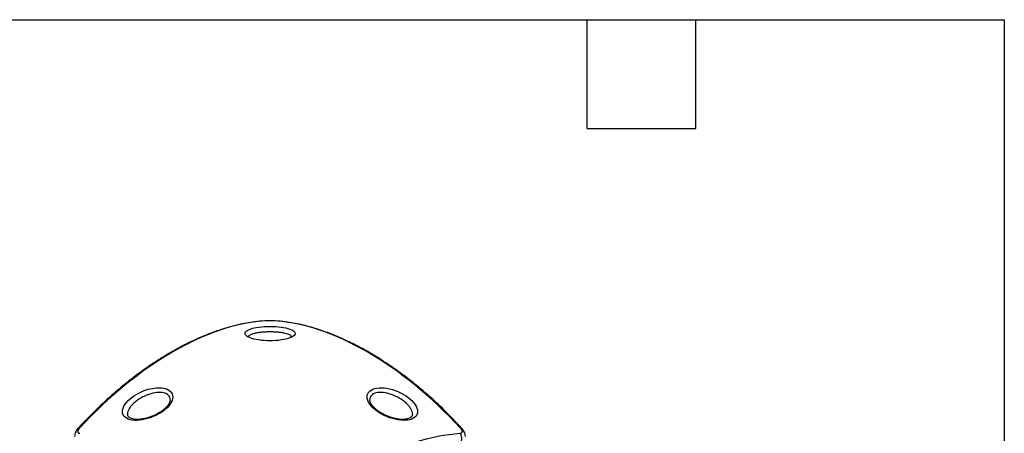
# Model space of a CAD drawing. Header units: millimetres. Extents: x 13 to 546, y 13 to 419.
# Tile 12 of 12: x 408 to 546, y 361 to 419. Entities that reach past the tile are written whole.
import ezdxf

# ---------------------------------------------------------------- set-up
doc = ezdxf.new("R2010")
doc.units = ezdxf.units.MM
doc.header["$LTSCALE"] = 2
doc.layers.add('TEXT', color=140, linetype='Continuous', lineweight=25)

msp = doc.modelspace()

# ---------------------------------------------------------------- linework, layer by layer
for points, knots in [([(442.476, 376.919), (441.642, 376.836), (440.093, 376.68), (437.863, 376.155), (435.973, 375.569), (434.505, 375.016), (433.421, 374.558), (432.606, 374.189), (431.863, 373.834), (431.116, 373.457), (430.289, 373.017), (429.359, 372.495), (428.239, 371.827), (426.907, 370.977), (425.298, 369.867), (423.416, 368.45), (421.276, 366.676), (418.895, 364.506), (417.28, 362.809), (416.429, 361.914)], [0, 0, 0, 0, 0.1009482, 0.1875477, 0.2598664, 0.3179234, 0.3541045, 0.3822647, 0.4096279, 0.4375042, 0.4658925, 0.5020958, 0.5414178, 0.5910062, 0.6513508, 0.7224323, 0.8042309, 0.8967402, 1, 1, 1, 1]), ([(443.919, 376.931), (443.898, 376.933), (443.856, 376.935), (443.785, 376.938), (443.708, 376.941), (443.598, 376.945), (443.45, 376.948), (443.262, 376.949), (443.074, 376.947), (442.895, 376.944), (442.764, 376.939), (442.67, 376.935), (442.628, 376.933), (442.607, 376.931)], [0, 0, 0, 0, 0.0627829, 0.1256507, 0.1888444, 0.2512491, 0.3773389, 0.5001112, 0.6251207, 0.7500131, 0.8747447, 0.9368675, 1, 1, 1, 1]), ([(470.097, 361.914), (469.354, 362.699), (467.962, 364.168), (465.946, 366.05), (464.197, 367.56), (462.729, 368.735), (461.553, 369.618), (460.662, 370.255), (459.952, 370.743), (459.304, 371.174), (458.614, 371.618), (457.796, 372.123), (456.826, 372.692), (455.644, 373.341), (454.257, 374.041), (452.631, 374.775), (450.77, 375.499), (448.691, 376.151), (446.405, 376.685), (444.861, 376.838), (444.05, 376.919)], [0, 0, 0, 0, 0.0902753, 0.1690665, 0.2364037, 0.2922834, 0.3366924, 0.3696172, 0.392795, 0.4164398, 0.4422115, 0.4701111, 0.5079782, 0.5506443, 0.6023239, 0.663279, 0.7335098, 0.8130197, 0.9018285, 1, 1, 1, 1]), ([(443.263, 374.131), (443.263, 374.131), (443.263, 374.131), (443.263, 374.131), (443.806, 374.131), (444.893, 374.209), (445.942, 374.469), (446.756, 374.864), (446.998, 375.477), (445.446, 376.039), (443.26, 376.178), (441.633, 376.074), (440.381, 375.789), (439.483, 375.257), (439.949, 374.626), (441.635, 374.209), (442.72, 374.131), (443.263, 374.131)], [-1.9458161, -1.9458161, -1.9458161, -1.9458161, -1.9458098, -1.9458098, -1.9458098, -1.8068225, -1.6678352, -1.5983415, -1.3898606, -1.1118859, -0.9728986, -0.8339113, -0.694924, -0.5559367, -0.2779621, -0.1389748, 0.0000063, 0.0000063, 0.0000063, 0.0000063]), ([(446.256, 374.694), (446.213, 374.782), (446.127, 374.96), (445.565, 375.145), (444.971, 375.259), (444.447, 375.323), (443.869, 375.362), (443.263, 375.376), (442.657, 375.362), (442.08, 375.323), (441.557, 375.259), (440.951, 375.145), (440.451, 374.959), (440.202, 374.782), (440.275, 374.692), (440.275, 374.691)], [0, 0, 0, 0, 0.1258862, 0.2512528, 0.313508, 0.3754941, 0.4375869, 0.499578, 0.5614325, 0.6233746, 0.6854892, 0.7479723, 0.8732077, 0.9990259, 1, 1, 1, 1]), ([(429.657, 366.276), (429.657, 366.276), (429.657, 366.276), (429.657, 366.276), (429.657, 366.59), (429.397, 367.146), (428.525, 367.508), (427.179, 367.595), (425.04, 367.113), (422.987, 365.594), (422.47, 364.173), (422.858, 363.353), (423.9, 362.947), (425.813, 363.001), (428, 363.902), (429.398, 365.265), (429.657, 365.963), (429.657, 366.276)], [-1.9458161, -1.9458161, -1.9458161, -1.9458161, -1.9458098, -1.9458098, -1.9458098, -1.8068225, -1.6678352, -1.5983415, -1.3898606, -1.1118859, -0.9728986, -0.8339113, -0.694924, -0.5559367, -0.2779621, -0.1389748, 0.0000063, 0.0000063, 0.0000063, 0.0000063]), ([(429.286, 365.889), (429.274, 366.002), (429.25, 366.227), (429.062, 366.501), (428.772, 366.711), (428.259, 366.892), (427.425, 366.924), (426.286, 366.665), (425.15, 366.144), (424.327, 365.544), (423.817, 365.018), (423.524, 364.612), (423.356, 364.218), (423.285, 363.95), (423.308, 363.835), (423.309, 363.828)], [0, 0, 0, 0, 0.061747, 0.1236613, 0.1856936, 0.2479846, 0.3726672, 0.4980686, 0.623549, 0.7485115, 0.8105661, 0.8723524, 0.934245, 0.9960364, 1, 1, 1, 1]), ([(456.87, 366.276), (456.87, 365.963), (457.128, 365.264), (458.176, 364.244), (459.621, 363.449), (461.714, 362.831), (463.539, 363.074), (464.056, 364.178), (463.668, 365.235), (462.626, 366.275), (460.713, 367.365), (458.526, 367.729), (457.128, 367.145), (456.87, 366.59), (456.87, 366.276), (456.87, 366.276), (456.87, 366.276), (456.87, 366.276)], [-0.0000336, -0.0000336, -0.0000336, -0.0000336, 0.1389202, 0.2779075, 0.4168948, 0.5558821, 0.8338568, 0.9728441, 1.1118314, 1.2508187, 1.389806, 1.6677806, 1.806768, 1.9457553, 1.9457553, 1.9457553, 1.9457888, 1.9457888, 1.9457888, 1.9457888]), ([(463.217, 363.831), (463.218, 363.838), (463.241, 363.952), (463.17, 364.219), (463.001, 364.612), (462.708, 365.019), (462.2, 365.545), (461.375, 366.146), (460.239, 366.661), (459.102, 366.923), (458.266, 366.893), (457.754, 366.711), (457.465, 366.501), (457.277, 366.227), (457.252, 366.001), (457.24, 365.889)], [0, 0, 0, 0, 0.0037766, 0.0654313, 0.12716, 0.1890869, 0.2514009, 0.3762873, 0.5017734, 0.6272243, 0.7517418, 0.8141722, 0.8763331, 0.9382517, 1, 1, 1, 1]), ([(429.286, 365.867), (429.265, 365.734), (429.223, 365.479), (428.933, 365.033), (428.536, 364.619), (427.934, 364.143), (427.061, 363.654), (425.961, 363.262), (424.939, 363.096), (424.119, 363.139), (423.618, 363.322), (423.36, 363.538), (423.325, 363.725), (423.306, 363.83)], [0, 0, 0, 0, 0.082798, 0.1594581, 0.2296195, 0.2924422, 0.4079225, 0.5239263, 0.6371319, 0.7367358, 0.8328303, 0.9058676, 1, 1, 1, 1]), ([(463.22, 363.833), (463.201, 363.727), (463.167, 363.539), (462.91, 363.322), (462.405, 363.142), (461.587, 363.097), (460.566, 363.26), (459.464, 363.653), (458.593, 364.143), (457.99, 364.619), (457.593, 365.033), (457.303, 365.479), (457.262, 365.735), (457.24, 365.868)], [0, 0, 0, 0, 0.09432089, 0.16734467, 0.26326283, 0.36291891, 0.47610036, 0.5920385, 0.70761384, 0.7704036, 0.84044684, 0.91711339, 1, 1, 1, 1]), ([(416.429, 361.914), (416.361, 361.834), (416.22, 361.667), (416.054, 361.378), (415.926, 361.064), (415.907, 360.854), (415.897, 360.745)], [0, 0, 0, 0, 0.2230284, 0.4632144, 0.7219056, 1, 1, 1, 1]), ([(416.623, 361.931), (416.603, 361.908), (416.562, 361.864), (416.509, 361.795), (416.462, 361.726), (416.409, 361.635), (416.361, 361.525), (416.342, 361.407), (416.362, 361.309), (416.418, 361.234), (416.492, 361.196), (416.562, 361.179), (416.602, 361.175), (416.623, 361.173)], [0, 0, 0, 0, 0.0627829, 0.1256507, 0.1888444, 0.2512491, 0.3773389, 0.5001112, 0.6251207, 0.7500131, 0.8747447, 0.9368675, 1, 1, 1, 1]), ([(416.43, 361.913), (416.43, 361.914), (416.443, 361.968), (416.534, 361.949), (416.623, 361.931)], [0, 0, 0, 0, 0.0155133, 1, 1, 1, 1]), ([(469.904, 361.931), (469.958, 361.942), (470.046, 361.961), (470.077, 361.92), (470.088, 361.905)], [0, 0, 0, 0, 0.6263922, 1, 1, 1, 1]), ([(469.904, 361.173), (469.924, 361.175), (469.965, 361.179), (470.019, 361.192), (470.065, 361.212), (470.118, 361.247), (470.164, 361.309), (470.184, 361.407), (470.165, 361.525), (470.117, 361.635), (470.064, 361.726), (470.017, 361.795), (469.964, 361.864), (469.924, 361.908), (469.904, 361.931)], [0, 0, 0, 0, 0.0646932, 0.12755, 0.1891643, 0.250164, 0.3750375, 0.5000213, 0.6227312, 0.7488173, 0.8111707, 0.8743799, 0.9372144, 1, 1, 1, 1]), ([(470.629, 360.745), (470.62, 360.854), (470.6, 361.064), (470.473, 361.378), (470.306, 361.667), (470.165, 361.834), (470.097, 361.914)], [0, 0, 0, 0, 0.27809924, 0.53678547, 0.77696737, 1, 1, 1, 1])]:
    msp.add_open_spline(points, degree=3, knots=knots)
for points in [[(442.607, 376.931), (438.552, 376.671), (434.102, 375.142), (429.643, 372.568)], [(469.904, 361.931), (461.72, 370.816), (452.029, 376.41), (443.919, 376.931)], [(429.643, 372.568), (425.183, 369.993), (420.715, 366.373), (416.623, 361.931)], [(443.919, 346.173), (452.029, 355.101), (461.72, 360.696), (469.904, 361.173)], [(470.069, 360.094), (470.123, 360.27), (470.151, 360.67), (470.007, 361.031), (469.904, 361.173)]]:
    msp.add_open_spline(points, degree=3)
at = {"layer": 'TEXT'}
for p, q in [((12.7, 419.1), (546.1, 419.1)), ((487.68, 403.86), (487.68, 419.1)), ((502.92, 403.86), (502.92, 419.1)), ((546.1, 419.1), (546.1, 12.7)), ((487.68, 403.86), (502.92, 403.86))]:
    msp.add_line(p, q, dxfattribs=at)

doc.saveas('drawing.dxf')
